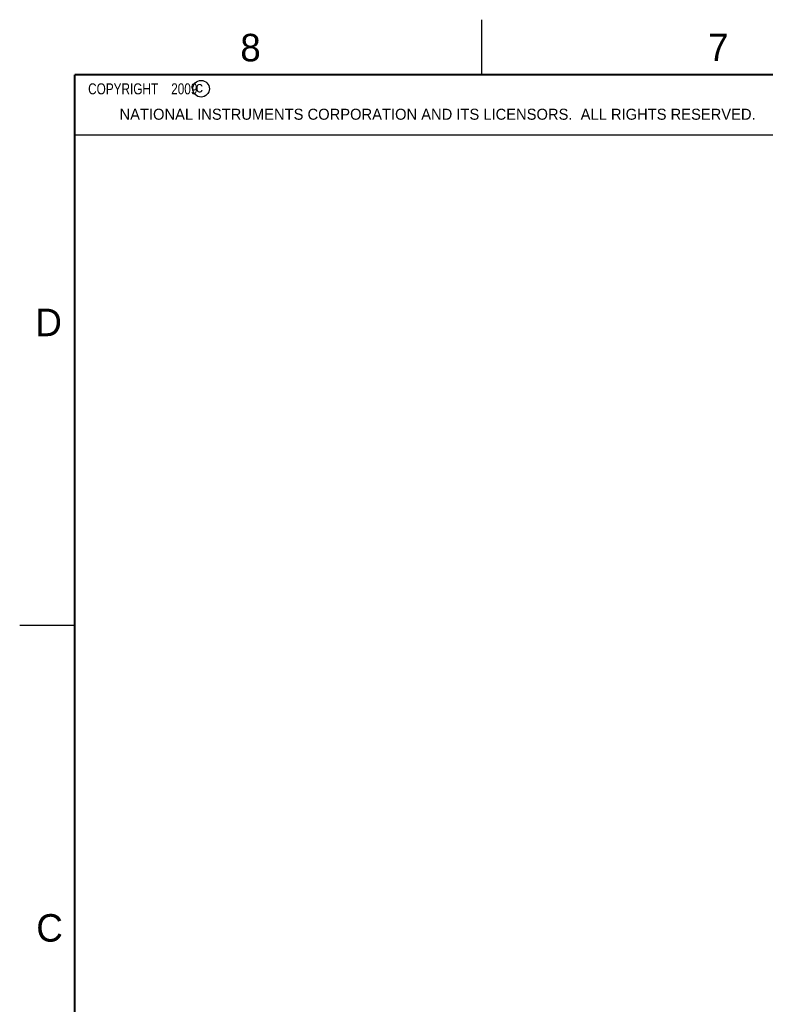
# Model space of a CAD drawing. Header units: inches. Extents: x 0 to 34, y 0 to 22.
# Tile 28 of 64: x 0 to 6.8, y 13.1 to 22. Entities that reach past the tile are written whole.
import ezdxf

# ---------------------------------------------------------------- set-up
doc = ezdxf.new("R2010")
doc.units = ezdxf.units.IN
doc.header["$LTSCALE"] = 1.87
doc.header["$MEASUREMENT"] = 0
doc.layers.get('0').update_dxf_attribs({"linetype": 'CONTINUOUS'})
doc.styles.get("Standard").update_dxf_attribs({"font": 'txt', "width": 0.8})

msp = doc.modelspace()

# ---------------------------------------------------------------- linework, layer by layer
at = {"color": 2, "linetype": 'CONTINUOUS'}
for p, q in [((4.2, 21.5), (4.2, 22)), ((0.5, 21.5), (8.25, 21.5)), ((0.5, 21.5), (0.5, 20.9531)), ((0.5, 20.9531), (8.25, 20.9531)), ((0, 16.5), (0.5, 16.5))]:
    msp.add_line(p, q, dxfattribs=at)
at = {"color": 7, "linetype": 'CONTINUOUS', "const_width": 0.02}
for points in [[(0.5, 21.5), (0.5, 0.5)], [(33.5, 21.5), (0.5, 21.5)]]:
    msp.add_lwpolyline(points, dxfattribs=at)
at = {"color": 2, "linetype": 'CONTINUOUS'}
msp.add_circle((1.6484, 21.3727), 0.0754, dxfattribs=at)

# ---------------------------------------------------------------- texts
for s, height, p in [('8', 0.25, (2.0046, 21.6213)), ('7', 0.25, (6.2556, 21.6243)), ('c', 0.1, (1.599, 21.3388)), ('NATIONAL INSTRUMENTS CORPORATION AND ITS LICENSORS.  ALL RIGHTS RESERVED.', 0.1, (0.9071, 21.0911)), ('D', 0.25, (0.1424, 19.125)), ('C', 0.25, (0.1508, 13.6246))]:
    msp.add_text(s, height=height, dxfattribs=at).set_placement(p)
at = {"color": 2, "linetype": 'CONTINUOUS', "insert": (0.5625, 21.4219), "char_height": 0.1, "width": 1.52, "attachment_point": 1}
msp.add_mtext('  COPYRIGHT    2009', dxfattribs=at)

doc.saveas('drawing.dxf')
